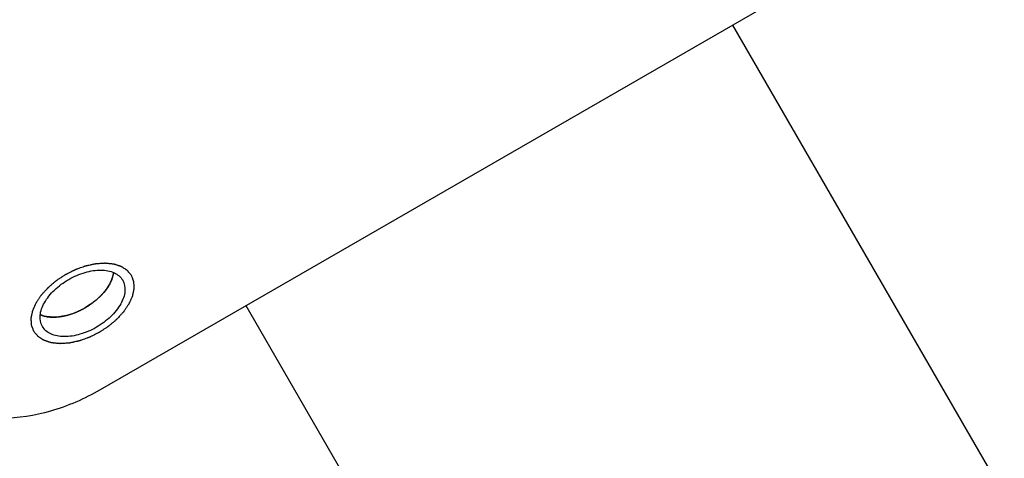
# Model space of a CAD drawing. Header units: millimetres. Extents: x 0 to 7560, y 0 to 5346.
# Tile 94 of 242: x 1390 to 1425, y 4968 to 4983. Entities that reach past the tile are written whole.
import ezdxf

# ---------------------------------------------------------------- set-up
doc = ezdxf.new("R2010")
doc.units = ezdxf.units.MM
for name, color, linetype in [('CSH-ST-M4-20_PBL672', 7, 'Continuous'), ('M2302801_PBL676', 7, 'Continuous'), ('M2310102_PBL795', 7, 'Continuous')]:
    doc.layers.add(name, color=color, linetype=linetype)

msp = doc.modelspace()

# ---------------------------------------------------------------- linework, layer by layer
at = {"layer": 'CSH-ST-M4-20_PBL672', "color": 134}
for p, q in [((1392.875, 4973.706), (1392.882, 4973.716)), ((1392.397, 4973.212), (1392.4, 4973.214)), ((1392.663, 4973.449), (1392.666, 4973.452)), ((1391.761, 4972.845), (1391.764, 4972.847)), ((1392.09, 4973.007), (1392.096, 4973.01)), ((1391.085, 4972.679), (1391.098, 4972.68)), ((1391.422, 4972.734), (1391.426, 4972.735))]:
    msp.add_line(p, q, dxfattribs=at)
for points, knots in [([(1392.922, 4973.778), (1392.933, 4973.798), (1392.951, 4973.827), (1392.973, 4973.866), (1392.987, 4973.896), (1393.003, 4973.925), (1393.016, 4973.956), (1393.027, 4973.982), (1393.036, 4974.002), (1393.043, 4974.018), (1393.048, 4974.032), (1393.054, 4974.052), (1393.061, 4974.071), (1393.068, 4974.09), (1393.073, 4974.11), (1393.08, 4974.133), (1393.086, 4974.157), (1393.091, 4974.177), (1393.096, 4974.207), (1393.101, 4974.232), (1393.104, 4974.252)], [0, 0, 0, 0, 0.125, 0.1875, 0.25, 0.3125, 0.375, 0.4375, 0.46875, 0.5, 0.53125, 0.5625, 0.625, 0.65625, 0.6875, 0.75, 0.8125, 0.84375, 0.875, 1, 1, 1, 1]), ([(1392.666, 4973.452), (1392.675, 4973.462), (1392.689, 4973.476), (1392.707, 4973.496), (1392.722, 4973.513), (1392.734, 4973.527), (1392.744, 4973.537), (1392.752, 4973.547), (1392.763, 4973.56), (1392.775, 4973.574), (1392.789, 4973.592), (1392.802, 4973.608), (1392.815, 4973.625), (1392.826, 4973.64), (1392.836, 4973.652), (1392.844, 4973.663), (1392.857, 4973.68), (1392.867, 4973.695), (1392.875, 4973.706)], [0, 0, 0, 0, 0.125, 0.1875, 0.25, 0.3125, 0.34375, 0.375, 0.4375, 0.5, 0.5625, 0.625, 0.6875, 0.75, 0.8125, 0.84375, 0.875, 1, 1, 1, 1]), ([(1392.882, 4973.716), (1392.883, 4973.718), (1392.886, 4973.722), (1392.89, 4973.728), (1392.892, 4973.731), (1392.895, 4973.736), (1392.898, 4973.74), (1392.901, 4973.746), (1392.903, 4973.748), (1392.905, 4973.751), (1392.907, 4973.755), (1392.911, 4973.761), (1392.916, 4973.769), (1392.92, 4973.775), (1392.922, 4973.778)], [0, 0, 0, 0, 0.125, 0.25, 0.3125, 0.375, 0.4375, 0.5, 0.5625, 0.625, 0.6875, 0.75, 0.875, 1, 1, 1, 1]), ([(1392.096, 4973.01), (1392.108, 4973.017), (1392.127, 4973.028), (1392.152, 4973.043), (1392.172, 4973.056), (1392.189, 4973.066), (1392.202, 4973.075), (1392.214, 4973.082), (1392.229, 4973.092), (1392.247, 4973.104), (1392.267, 4973.118), (1392.283, 4973.128), (1392.296, 4973.138), (1392.308, 4973.146), (1392.322, 4973.156), (1392.337, 4973.167), (1392.349, 4973.175), (1392.368, 4973.19), (1392.384, 4973.202), (1392.397, 4973.212)], [0, 0, 0, 0, 0.125, 0.1875, 0.25, 0.3125, 0.34375, 0.375, 0.4375, 0.5, 0.5625, 0.625, 0.65625, 0.6875, 0.75, 0.8125, 0.84375, 0.875, 1, 1, 1, 1]), ([(1392.4, 4973.214), (1392.411, 4973.223), (1392.427, 4973.236), (1392.45, 4973.254), (1392.468, 4973.269), (1392.483, 4973.281), (1392.494, 4973.291), (1392.505, 4973.3), (1392.518, 4973.312), (1392.533, 4973.325), (1392.551, 4973.341), (1392.573, 4973.361), (1392.6, 4973.387), (1392.633, 4973.418), (1392.653, 4973.439), (1392.663, 4973.449)], [0, 0, 0, 0, 0.125, 0.1875, 0.25, 0.3125, 0.34375, 0.375, 0.4375, 0.5, 0.5625, 0.625, 0.75, 0.875, 1, 1, 1, 1]), ([(1391.426, 4972.735), (1391.439, 4972.739), (1391.456, 4972.743), (1391.475, 4972.748), (1391.489, 4972.752), (1391.507, 4972.757), (1391.53, 4972.763), (1391.55, 4972.77), (1391.57, 4972.776), (1391.589, 4972.782), (1391.611, 4972.79), (1391.64, 4972.799), (1391.676, 4972.813), (1391.72, 4972.829), (1391.747, 4972.84), (1391.761, 4972.845)], [0, 0, 0, 0, 0.125, 0.15625, 0.1875, 0.25, 0.3125, 0.375, 0.4375, 0.5, 0.5625, 0.625, 0.75, 0.875, 1, 1, 1, 1]), ([(1391.764, 4972.847), (1391.777, 4972.852), (1391.794, 4972.859), (1391.813, 4972.867), (1391.827, 4972.874), (1391.845, 4972.882), (1391.867, 4972.891), (1391.887, 4972.901), (1391.906, 4972.91), (1391.925, 4972.919), (1391.947, 4972.93), (1391.964, 4972.939), (1391.979, 4972.946), (1391.992, 4972.953), (1392.008, 4972.961), (1392.023, 4972.969), (1392.036, 4972.976), (1392.051, 4972.985), (1392.069, 4972.994), (1392.083, 4973.003), (1392.09, 4973.007)], [0, 0, 0, 0, 0.125, 0.15625, 0.1875, 0.25, 0.3125, 0.375, 0.4375, 0.5, 0.5625, 0.625, 0.65625, 0.6875, 0.75, 0.8125, 0.84375, 0.875, 0.9375, 1, 1, 1, 1]), ([(1390.51, 4972.754), (1390.528, 4972.748), (1390.551, 4972.74), (1390.578, 4972.73), (1390.596, 4972.724), (1390.62, 4972.718), (1390.644, 4972.711), (1390.663, 4972.706), (1390.684, 4972.702), (1390.703, 4972.698), (1390.724, 4972.694), (1390.738, 4972.691), (1390.755, 4972.689), (1390.777, 4972.687), (1390.805, 4972.683), (1390.838, 4972.679), (1390.871, 4972.678), (1390.899, 4972.676), (1390.921, 4972.675), (1390.945, 4972.675), (1390.975, 4972.675), (1390.999, 4972.675), (1391.01, 4972.675)], [0, 0, 0, 0, 0.125, 0.15625, 0.1875, 0.25, 0.3125, 0.34375, 0.375, 0.4375, 0.46875, 0.5, 0.53125, 0.5625, 0.625, 0.6875, 0.75, 0.8125, 0.84375, 0.875, 0.9375, 1, 1, 1, 1]), ([(1391.01, 4972.675), (1391.013, 4972.675), (1391.016, 4972.675), (1391.022, 4972.676), (1391.028, 4972.676), (1391.033, 4972.676), (1391.037, 4972.676), (1391.041, 4972.676), (1391.044, 4972.676), (1391.05, 4972.677), (1391.056, 4972.677), (1391.061, 4972.677), (1391.064, 4972.678), (1391.067, 4972.678), (1391.07, 4972.678), (1391.077, 4972.678), (1391.081, 4972.679), (1391.085, 4972.679)], [0, 0, 0, 0, 0.125, 0.1875, 0.25, 0.3125, 0.375, 0.4375, 0.5, 0.5625, 0.625, 0.6875, 0.75, 0.8125, 0.84375, 0.875, 1, 1, 1, 1]), ([(1391.098, 4972.68), (1391.11, 4972.681), (1391.126, 4972.683), (1391.144, 4972.684), (1391.158, 4972.686), (1391.175, 4972.688), (1391.197, 4972.691), (1391.216, 4972.694), (1391.235, 4972.697), (1391.254, 4972.699), (1391.276, 4972.703), (1391.297, 4972.707), (1391.318, 4972.711), (1391.337, 4972.715), (1391.353, 4972.718), (1391.367, 4972.721), (1391.389, 4972.726), (1391.407, 4972.731), (1391.422, 4972.734)], [0, 0, 0, 0, 0.125, 0.15625, 0.1875, 0.25, 0.3125, 0.375, 0.4375, 0.5, 0.5625, 0.625, 0.6875, 0.75, 0.8125, 0.84375, 0.875, 1, 1, 1, 1])]:
    msp.add_open_spline(points, degree=3, knots=knots, dxfattribs=at)
at = {"layer": 'CSH-ST-M4-20_PBL672', "color": 7}
for points, knots in [([(1393.105, 4974.253), (1393.102, 4974.234), (1393.088, 4974.152), (1393.064, 4974.072), (1393.041, 4974.013)], [0, 0, 0, 0, 0.239777, 1, 1, 1, 1]), ([(1393.041, 4974.013), (1393.033, 4973.993), (1392.999, 4973.912), (1392.957, 4973.835), (1392.923, 4973.779)], [0, 0, 0, 0, 0.240941, 1, 1, 1, 1]), ([(1390.749, 4972.69), (1390.728, 4972.693), (1390.646, 4972.708), (1390.566, 4972.731), (1390.509, 4972.755)], [0, 0, 0, 0, 0.26085, 1, 1, 1, 1]), ([(1391.011, 4972.675), (1390.988, 4972.674), (1390.901, 4972.674), (1390.813, 4972.68), (1390.749, 4972.69)], [0, 0, 0, 0, 0.259213, 1, 1, 1, 1])]:
    msp.add_open_spline(points, degree=3, knots=knots, dxfattribs=at)
msp.add_open_spline([(1392.923, 4973.779), (1392.724, 4973.458), (1392.13, 4972.944), (1391.388, 4972.687), (1391.011, 4972.675)], degree=3, dxfattribs=at)
at = {"layer": 'M2302801_PBL676', "color": 7}
msp.add_line((1420.34, 4986.082), (1392.628, 4970.082), dxfattribs=at)
at = {"layer": 'M2302801_PBL676', "color": 134}
for points in [[(1390.27, 4972.166), (1390.263, 4972.184), (1390.249, 4972.221), (1390.232, 4972.266), (1390.218, 4972.303), (1390.208, 4972.331), (1390.199, 4972.354), (1390.193, 4972.369), (1390.19, 4972.379), (1390.187, 4972.385), (1390.187, 4972.393), (1390.186, 4972.404), (1390.185, 4972.422), (1390.184, 4972.448), (1390.182, 4972.479), (1390.18, 4972.51), (1390.179, 4972.541), (1390.177, 4972.573), (1390.175, 4972.599), (1390.174, 4972.617), (1390.174, 4972.627), (1390.173, 4972.635), (1390.175, 4972.643), (1390.177, 4972.655), (1390.182, 4972.674), (1390.187, 4972.702), (1390.194, 4972.736), (1390.201, 4972.77), (1390.208, 4972.804), (1390.215, 4972.837), (1390.221, 4972.865), (1390.225, 4972.885), (1390.228, 4972.896), (1390.229, 4972.905), (1390.233, 4972.914), (1390.238, 4972.925), (1390.248, 4972.946), (1390.261, 4972.976), (1390.277, 4973.011), (1390.292, 4973.047), (1390.308, 4973.083), (1390.324, 4973.118), (1390.337, 4973.148), (1390.346, 4973.169), (1390.352, 4973.18), (1390.355, 4973.189), (1390.361, 4973.198), (1390.369, 4973.21), (1390.383, 4973.23), (1390.402, 4973.259), (1390.426, 4973.294), (1390.449, 4973.329), (1390.473, 4973.364), (1390.496, 4973.399), (1390.515, 4973.428), (1390.529, 4973.448), (1390.537, 4973.459), (1390.542, 4973.468), (1390.55, 4973.477), (1390.56, 4973.488), (1390.578, 4973.507), (1390.603, 4973.535), (1390.634, 4973.568), (1390.674, 4973.613), (1390.715, 4973.658), (1390.75, 4973.697), (1390.768, 4973.716), (1390.778, 4973.727), (1390.785, 4973.736), (1390.795, 4973.743), (1390.807, 4973.753), (1390.828, 4973.771), (1390.87, 4973.807), (1390.93, 4973.858), (1390.99, 4973.91), (1391.033, 4973.945), (1391.054, 4973.963), (1391.066, 4973.973), (1391.074, 4973.981), (1391.085, 4973.988), (1391.099, 4973.997), (1391.123, 4974.013), (1391.157, 4974.036), (1391.199, 4974.063), (1391.254, 4974.099), (1391.309, 4974.136), (1391.357, 4974.167), (1391.381, 4974.183), (1391.395, 4974.192), (1391.405, 4974.2), (1391.416, 4974.205), (1391.431, 4974.212), (1391.456, 4974.225), (1391.507, 4974.25), (1391.579, 4974.286), (1391.652, 4974.323), (1391.703, 4974.348), (1391.728, 4974.361), (1391.742, 4974.368), (1391.753, 4974.374), (1391.764, 4974.378), (1391.779, 4974.383), (1391.805, 4974.392), (1391.857, 4974.411), (1391.932, 4974.438), (1392.006, 4974.465), (1392.058, 4974.483), (1392.084, 4974.493), (1392.099, 4974.498), (1392.111, 4974.503), (1392.122, 4974.505), (1392.136, 4974.508), (1392.162, 4974.514), (1392.213, 4974.525), (1392.272, 4974.538), (1392.331, 4974.551), (1392.375, 4974.561), (1392.412, 4974.569), (1392.438, 4974.574), (1392.453, 4974.577), (1392.464, 4974.58), (1392.474, 4974.581), (1392.489, 4974.582), (1392.513, 4974.583), (1392.563, 4974.587), (1392.62, 4974.591), (1392.677, 4974.595), (1392.72, 4974.598), (1392.755, 4974.6), (1392.78, 4974.602), (1392.794, 4974.603), (1392.805, 4974.604), (1392.814, 4974.602), (1392.827, 4974.601), (1392.849, 4974.599), (1392.881, 4974.596), (1392.919, 4974.592), (1392.957, 4974.588), (1392.995, 4974.584), (1393.033, 4974.58), (1393.065, 4974.576), (1393.087, 4974.574), (1393.1, 4974.573), (1393.11, 4974.572), (1393.118, 4974.569), (1393.129, 4974.565), (1393.148, 4974.559), (1393.175, 4974.55), (1393.208, 4974.54), (1393.241, 4974.529), (1393.273, 4974.518), (1393.306, 4974.508), (1393.334, 4974.499), (1393.353, 4974.492), (1393.364, 4974.489), (1393.372, 4974.487), (1393.378, 4974.482), (1393.387, 4974.476), (1393.402, 4974.466), (1393.424, 4974.452), (1393.451, 4974.435), (1393.477, 4974.418), (1393.503, 4974.401), (1393.529, 4974.384), (1393.551, 4974.37), (1393.567, 4974.36), (1393.575, 4974.354), (1393.583, 4974.351), (1393.587, 4974.344), (1393.593, 4974.337), (1393.604, 4974.323), (1393.62, 4974.304), (1393.639, 4974.281), (1393.664, 4974.25), (1393.696, 4974.212), (1393.721, 4974.181), (1393.734, 4974.166)], [(1393.734, 4974.166), (1393.741, 4974.147), (1393.755, 4974.111), (1393.772, 4974.065), (1393.786, 4974.028), (1393.796, 4974.001), (1393.805, 4973.978), (1393.811, 4973.962), (1393.814, 4973.953), (1393.818, 4973.946), (1393.817, 4973.938), (1393.818, 4973.928), (1393.819, 4973.91), (1393.82, 4973.884), (1393.822, 4973.852), (1393.824, 4973.821), (1393.826, 4973.79), (1393.827, 4973.759), (1393.829, 4973.733), (1393.83, 4973.715), (1393.83, 4973.704), (1393.831, 4973.697), (1393.829, 4973.688), (1393.827, 4973.677), (1393.823, 4973.657), (1393.817, 4973.629), (1393.81, 4973.595), (1393.803, 4973.562), (1393.796, 4973.528), (1393.789, 4973.494), (1393.783, 4973.466), (1393.779, 4973.446), (1393.776, 4973.435), (1393.776, 4973.427), (1393.771, 4973.418), (1393.766, 4973.406), (1393.756, 4973.385), (1393.743, 4973.356), (1393.728, 4973.32), (1393.712, 4973.284), (1393.696, 4973.249), (1393.68, 4973.213), (1393.667, 4973.184), (1393.658, 4973.163), (1393.653, 4973.151), (1393.649, 4973.142), (1393.643, 4973.133), (1393.635, 4973.122), (1393.621, 4973.101), (1393.602, 4973.072), (1393.578, 4973.038), (1393.555, 4973.003), (1393.532, 4972.968), (1393.508, 4972.933), (1393.489, 4972.904), (1393.475, 4972.884), (1393.467, 4972.872), (1393.462, 4972.863), (1393.454, 4972.855), (1393.444, 4972.844), (1393.426, 4972.824), (1393.401, 4972.796), (1393.37, 4972.763), (1393.33, 4972.719), (1393.289, 4972.674), (1393.254, 4972.635), (1393.236, 4972.615), (1393.226, 4972.604), (1393.219, 4972.596), (1393.209, 4972.588), (1393.197, 4972.578), (1393.176, 4972.56), (1393.134, 4972.524), (1393.074, 4972.473), (1393.014, 4972.422), (1392.971, 4972.386), (1392.95, 4972.368), (1392.938, 4972.358), (1392.93, 4972.35), (1392.919, 4972.344), (1392.905, 4972.334), (1392.881, 4972.319), (1392.847, 4972.296), (1392.805, 4972.269), (1392.75, 4972.232), (1392.695, 4972.196), (1392.647, 4972.164), (1392.623, 4972.148), (1392.609, 4972.139), (1392.599, 4972.132), (1392.588, 4972.127), (1392.573, 4972.12), (1392.548, 4972.107), (1392.497, 4972.081), (1392.425, 4972.045), (1392.352, 4972.009), (1392.302, 4971.983), (1392.276, 4971.97), (1392.262, 4971.963), (1392.251, 4971.957), (1392.24, 4971.954), (1392.225, 4971.948), (1392.199, 4971.939), (1392.147, 4971.92), (1392.072, 4971.894), (1391.998, 4971.867), (1391.946, 4971.848), (1391.92, 4971.839), (1391.905, 4971.833), (1391.894, 4971.829), (1391.883, 4971.827), (1391.868, 4971.824), (1391.842, 4971.818), (1391.791, 4971.807), (1391.732, 4971.794), (1391.673, 4971.781), (1391.629, 4971.771), (1391.592, 4971.763), (1391.566, 4971.757), (1391.552, 4971.754), (1391.54, 4971.751), (1391.53, 4971.751), (1391.516, 4971.75), (1391.491, 4971.748), (1391.441, 4971.745), (1391.384, 4971.741), (1391.327, 4971.737), (1391.285, 4971.734), (1391.249, 4971.731), (1391.224, 4971.73), (1391.21, 4971.729), (1391.199, 4971.727), (1391.19, 4971.729), (1391.177, 4971.73), (1391.155, 4971.733), (1391.123, 4971.736), (1391.085, 4971.74), (1391.047, 4971.744), (1391.009, 4971.748), (1390.971, 4971.752), (1390.939, 4971.755), (1390.917, 4971.757), (1390.904, 4971.759), (1390.894, 4971.759), (1390.887, 4971.763), (1390.875, 4971.766), (1390.856, 4971.772), (1390.829, 4971.781), (1390.796, 4971.792), (1390.763, 4971.803), (1390.731, 4971.813), (1390.698, 4971.824), (1390.671, 4971.833), (1390.651, 4971.839), (1390.641, 4971.843), (1390.632, 4971.845), (1390.626, 4971.85), (1390.617, 4971.855), (1390.602, 4971.865), (1390.58, 4971.879), (1390.554, 4971.896), (1390.527, 4971.913), (1390.501, 4971.93), (1390.475, 4971.947), (1390.453, 4971.961), (1390.437, 4971.971), (1390.429, 4971.977), (1390.422, 4971.981), (1390.418, 4971.987), (1390.411, 4971.995), (1390.4, 4972.008), (1390.384, 4972.027), (1390.365, 4972.05), (1390.34, 4972.081), (1390.308, 4972.12), (1390.283, 4972.15), (1390.27, 4972.166)]]:
    msp.add_open_spline(points, degree=3, knots=[0, 0, 0, 0, 0.015625, 0.03125, 0.039062, 0.046875, 0.054688, 0.058594, 0.060547, 0.0625, 0.064453, 0.066406, 0.070312, 0.078125, 0.085938, 0.09375, 0.101562, 0.109375, 0.117188, 0.121094, 0.123047, 0.125, 0.126953, 0.128906, 0.132812, 0.140625, 0.148438, 0.15625, 0.164062, 0.171875, 0.179688, 0.183594, 0.185547, 0.1875, 0.189453, 0.191406, 0.195312, 0.203125, 0.210938, 0.21875, 0.226562, 0.234375, 0.242188, 0.246094, 0.248047, 0.25, 0.251953, 0.253906, 0.257812, 0.265625, 0.273438, 0.28125, 0.289062, 0.296875, 0.304688, 0.308594, 0.310547, 0.3125, 0.314453, 0.316406, 0.320312, 0.328125, 0.335938, 0.34375, 0.359375, 0.367188, 0.371094, 0.373047, 0.375, 0.376953, 0.378906, 0.382812, 0.390625, 0.40625, 0.421875, 0.429688, 0.433594, 0.435547, 0.4375, 0.439453, 0.441406, 0.445312, 0.453125, 0.460938, 0.46875, 0.484375, 0.492188, 0.496094, 0.498047, 0.5, 0.501953, 0.503906, 0.507812, 0.515625, 0.53125, 0.546875, 0.554688, 0.558594, 0.560547, 0.5625, 0.564453, 0.566406, 0.570312, 0.578125, 0.59375, 0.609375, 0.617188, 0.621094, 0.623047, 0.625, 0.626953, 0.628906, 0.632812, 0.640625, 0.65625, 0.664062, 0.671875, 0.679688, 0.683594, 0.685547, 0.6875, 0.689453, 0.691406, 0.695312, 0.703125, 0.71875, 0.726562, 0.734375, 0.742188, 0.746094, 0.748047, 0.75, 0.751953, 0.753906, 0.757812, 0.765625, 0.773438, 0.78125, 0.789062, 0.796875, 0.804688, 0.808594, 0.810547, 0.8125, 0.814453, 0.816406, 0.820312, 0.828125, 0.835938, 0.84375, 0.851562, 0.859375, 0.867188, 0.871094, 0.873047, 0.875, 0.876953, 0.878906, 0.882812, 0.890625, 0.898438, 0.90625, 0.914062, 0.921875, 0.929688, 0.933594, 0.935547, 0.9375, 0.939453, 0.941406, 0.945312, 0.953125, 0.960938, 0.96875, 0.984375, 1, 1, 1, 1], dxfattribs=at)
at = {"layer": 'M2302801_PBL676', "color": 7}
for points, knots in [([(1390.573, 4972.341), (1390.507, 4972.455), (1390.456, 4972.765), (1390.636, 4973.229), (1390.998, 4973.67), (1391.498, 4974.039), (1392.068, 4974.288), (1392.63, 4974.38), (1393.122, 4974.304), (1393.365, 4974.105), (1393.431, 4973.991)], [0, 0, 0, 0, 0.095072, 0.209848, 0.347791, 0.5, 0.652209, 0.790152, 0.904928, 1, 1, 1, 1]), ([(1393.431, 4973.991), (1393.497, 4973.876), (1393.548, 4973.566), (1393.368, 4973.103), (1393.007, 4972.662), (1392.506, 4972.293), (1391.937, 4972.044), (1391.374, 4971.951), (1390.882, 4972.027), (1390.639, 4972.226), (1390.573, 4972.341)], [0, 0, 0, 0, 0.095072, 0.209848, 0.347791, 0.5, 0.652209, 0.790152, 0.904928, 1, 1, 1, 1]), ([(1392.628, 4970.082), (1392.071, 4969.761), (1390.937, 4969.265), (1389.232, 4968.985), (1387.742, 4969.216), (1387.006, 4969.818), (1386.806, 4970.166)], [0, 0, 0, 0, 0.304418, 0.580307, 0.809877, 1, 1, 1, 1])]:
    msp.add_open_spline(points, degree=3, knots=knots, dxfattribs=at)
at = {"layer": 'M2310102_PBL795', "color": 7}
for p, q in [((1577.917, 4701.152), (1415.144, 4983.082)), ((1603.586, 4616.691), (1397.824, 4973.082))]:
    msp.add_line(p, q, dxfattribs=at)

doc.saveas('drawing.dxf')
